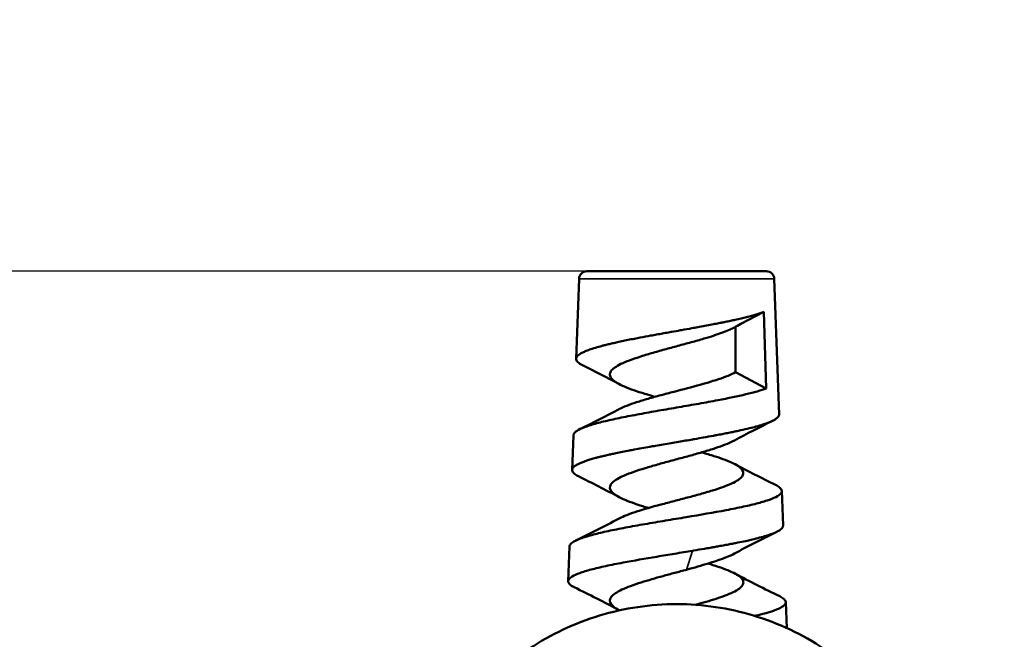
# Model space of a CAD drawing. Header units: millimetres. Extents: x 38 to 2514, y 38 to 1622.
# Tile 76 of 244: x 1033 to 1095, y 962 to 1001. Entities that reach past the tile are written whole.
import ezdxf

# ---------------------------------------------------------------- set-up
doc = ezdxf.new("R2010")
doc.units = ezdxf.units.MM
doc.header["$LTSCALE"] = 7.692308
for name, color, linetype, lineweight in [('Dimension (ISO)', 7, 'Continuous', 25), ('Visible (ISO)', 7, 'Continuous', 50), ('Visible Narrow (ISO)', 7, 'Continuous', 35)]:
    doc.layers.add(name, color=color, linetype=linetype, lineweight=lineweight)
doc.styles.add('Note Text (ANSI)', font='tahoma.ttf')
doc.dimstyles.new('Default (ISO)', dxfattribs={"dimscale": 7.692308, "dimtxt": 1, "dimasz": 2.5, "dimexe": 3.175, "dimexo": 0, "dimgap": 0.762, "dimtad": 1, "dimrnd": 1e-08, "dimzin": 0, "dimdsep": 46, "dimtxsty": 'Note Text (ANSI)', "dimcen": 0.09, "dimdle": 10, "dimclrd": 1, "dimclre": 1, "dimclrt": 1, "dimazin": 0, "dimtfac": 3.5052, "dimtmove": 0, "dimatfit": 3, "dimfxl": 1, "dimtolj": 1, "dimtzin": 0, "dimlwd": -1, "dimlwe": -1, "dimarcsym": 0})

# ---------------------------------------------------------------- blocks, each defined once
blk = doc.blocks.new('*D9')
at = {"layer": 'Defpoints', "color": 0, "transparency": 16777216}
for p in [(731.808, 985.543), (1068.963, 985.543), (1021.115, 675.243)]:
    blk.add_point(p, dxfattribs=at)
at = {"layer": 'Dimension (ISO)', "color": 1, "transparency": 16777216}
for p, q in [((1068.963, 985.543), (707.385, 985.543)), ((731.808, 694.473), (731.808, 966.312)), ((1021.115, 675.243), (707.385, 675.243))]:
    blk.add_line(p, q, dxfattribs=at)
for points in [[(728.603, 966.312), (735.014, 966.312), (731.808, 985.543)], [(728.603, 694.473), (735.014, 694.473), (731.808, 675.243)]]:
    blk.add_solid(points, dxfattribs=at)
at = {"layer": 'Dimension (ISO)', "color": 1, "transparency": 16777216, "insert": (715.883, 776.937), "char_height": 7.69231, "attachment_point": 1, "rotation": 90, "style": 'Note Text (ANSI)'}
blk.add_mtext('\\A1;310.30 mm [12.217 in]', dxfattribs=at)
blk = doc.blocks.new('*D19')
at = {"layer": 'Defpoints', "color": 0, "transparency": 16777216}
for p in [(1132.115, 1063.33), (1017.115, 770.693), (1132.115, 770.693)]:
    blk.add_point(p, dxfattribs=at)
at = {"layer": 'Dimension (ISO)', "color": 1, "transparency": 16777216}
for p, q in [((1017.115, 770.693), (1017.115, 1087.753)), ((1132.115, 770.693), (1132.115, 1087.753)), ((1036.346, 1063.33), (1112.885, 1063.33))]:
    blk.add_line(p, q, dxfattribs=at)
for points in [[(1036.346, 1066.535), (1036.346, 1060.125), (1017.115, 1063.33)], [(1112.885, 1066.535), (1112.885, 1060.125), (1132.115, 1063.33)]]:
    blk.add_solid(points, dxfattribs=at)
at = {"layer": 'Dimension (ISO)', "color": 1, "transparency": 16777216, "insert": (1024.38, 1079.255), "char_height": 7.69231, "attachment_point": 1, "style": 'Note Text (ANSI)'}
blk.add_mtext('\\A1;115.00 mm [4.528 in]', dxfattribs=at)

msp = doc.modelspace()

# ---------------------------------------------------------------- linework, layer by layer
at = {"layer": 'Visible (ISO)'}
for p, q in [((1068.474, 985.07), (1068.294, 980.038)), ((1080.268, 985.543), (1068.963, 985.543)), ((1080.757, 985.07), (1081.062, 976.538)), ((1078.654, 982.228), (1080.105, 982.994)), ((1080.105, 982.994), (1080.257, 978.173)), ((1078.324, 979.194), (1078.324, 982.052)), ((1080.257, 978.173), (1078.324, 979.194)), ((1068.122, 975.217), (1068.044, 973.038)), ((1078.805, 975.571), (1078.805, 975.571)), ((1081.234, 971.718), (1081.312, 969.537)), ((1067.872, 968.218), (1067.794, 966.038)), ((1075.458, 967.462), (1075.458, 967.462)), ((1081.484, 964.718), (1081.542, 963.091))]:
    msp.add_line(p, q, dxfattribs=at)
for centre, start, end in [((1068.963, 985.053), 90, 177.95459), ((1080.268, 985.053), 2.04541, 90)]:
    msp.add_arc(centre, 0.49, start, end, dxfattribs=at)
for points, knots in [([(1079.019, 982.663), (1078.797, 982.606), (1078.557, 982.549), (1078.303, 982.493), (1078.205, 982.471), (1078.105, 982.449), (1078.003, 982.427), (1077.899, 982.405), (1077.793, 982.383), (1077.686, 982.361), (1077.614, 982.346), (1077.542, 982.331), (1077.468, 982.316), (1077.432, 982.309), (1077.395, 982.302), (1077.357, 982.294), (1077.246, 982.272), (1077.134, 982.25), (1077.02, 982.228), (1076.958, 982.216), (1076.895, 982.204), (1076.832, 982.192), (1076.687, 982.164), (1076.541, 982.137), (1076.393, 982.109), (1076.243, 982.081), (1076.092, 982.053), (1075.94, 982.026), (1075.82, 982.004), (1075.7, 981.982), (1075.579, 981.96), (1075.365, 981.921), (1075.15, 981.883), (1074.933, 981.844), (1074.903, 981.839), (1074.872, 981.833), (1074.841, 981.828), (1074.667, 981.797), (1074.493, 981.766), (1074.318, 981.735), (1074.305, 981.732), (1074.293, 981.73), (1074.28, 981.728), (1074.157, 981.706), (1074.033, 981.684), (1073.91, 981.662), (1073.786, 981.64), (1073.663, 981.618), (1073.54, 981.596), (1073.418, 981.574), (1073.296, 981.551), (1073.175, 981.529), (1073.11, 981.518), (1073.046, 981.506), (1072.981, 981.494), (1072.758, 981.453), (1072.539, 981.412), (1072.324, 981.371), (1072.268, 981.36), (1072.212, 981.35), (1072.156, 981.339), (1072.022, 981.313), (1071.89, 981.287), (1071.761, 981.262), (1071.625, 981.235), (1071.492, 981.208), (1071.362, 981.181), (1071.233, 981.154), (1071.107, 981.128), (1070.983, 981.101), (1070.874, 981.077), (1070.767, 981.054), (1070.662, 981.03), (1070.568, 981.009), (1070.477, 980.987), (1070.387, 980.966), (1070.298, 980.945), (1070.211, 980.923), (1070.126, 980.902), (1070.057, 980.885), (1069.989, 980.867), (1069.924, 980.85), (1069.908, 980.846), (1069.893, 980.842), (1069.879, 980.838), (1069.824, 980.824), (1069.771, 980.809), (1069.719, 980.795), (1069.568, 980.752), (1069.427, 980.71), (1069.298, 980.668), (1069.189, 980.632), (1069.088, 980.597), (1068.996, 980.561), (1068.907, 980.527), (1068.826, 980.493), (1068.754, 980.459), (1068.685, 980.426), (1068.624, 980.394), (1068.57, 980.361), (1068.567, 980.359), (1068.564, 980.358), (1068.561, 980.356), (1068.546, 980.347), (1068.532, 980.337), (1068.518, 980.328), (1068.475, 980.3), (1068.438, 980.271), (1068.408, 980.243), (1068.377, 980.214), (1068.353, 980.186), (1068.335, 980.157), (1068.321, 980.137), (1068.311, 980.116), (1068.305, 980.096), (1068.293, 980.062), (1068.291, 980.029), (1068.297, 979.996), (1068.303, 979.962), (1068.317, 979.929), (1068.34, 979.895), (1068.345, 979.888), (1068.351, 979.88), (1068.357, 979.872), (1068.36, 979.869), (1068.362, 979.867), (1068.364, 979.864), (1068.39, 979.833), (1068.423, 979.803), (1068.463, 979.772), (1068.502, 979.743), (1068.548, 979.713), (1068.6, 979.683), (1068.63, 979.666), (1068.662, 979.649), (1068.696, 979.631), (1068.697, 979.631), (1068.698, 979.63), (1068.699, 979.63)], [0, 0, 0, 0, 0.0481599, 0.0481599, 0.0481599, 0.0666667, 0.0666667, 0.0666667, 0.0854525, 0.0854525, 0.0854525, 0.0979548, 0.0979548, 0.0979548, 0.1042371, 0.1042371, 0.1042371, 0.1230426, 0.1230426, 0.1230426, 0.1333333, 0.1333333, 0.1333333, 0.1570593, 0.1570593, 0.1570593, 0.1810873, 0.1810873, 0.1810873, 0.2, 0.2, 0.2, 0.2333333, 0.2333333, 0.2333333, 0.2380546, 0.2380546, 0.2380546, 0.2647501, 0.2647501, 0.2647501, 0.2666667, 0.2666667, 0.2666667, 0.2855243, 0.2855243, 0.2855243, 0.3043701, 0.3043701, 0.3043701, 0.3232207, 0.3232207, 0.3232207, 0.3333333, 0.3333333, 0.3333333, 0.3684815, 0.3684815, 0.3684815, 0.3777333, 0.3777333, 0.3777333, 0.4, 0.4, 0.4, 0.4232589, 0.4232589, 0.4232589, 0.4463001, 0.4463001, 0.4463001, 0.4666667, 0.4666667, 0.4666667, 0.4847947, 0.4847947, 0.4847947, 0.5029038, 0.5029038, 0.5029038, 0.5176243, 0.5176243, 0.5176243, 0.5210106, 0.5210106, 0.5210106, 0.5333333, 0.5333333, 0.5333333, 0.5694365, 0.5694365, 0.5694365, 0.6, 0.6, 0.6, 0.6293232, 0.6293232, 0.6293232, 0.6571999, 0.6571999, 0.6571999, 0.6586801, 0.6586801, 0.6586801, 0.6666667, 0.6666667, 0.6666667, 0.6911772, 0.6911772, 0.6911772, 0.715694, 0.715694, 0.715694, 0.7333333, 0.7333333, 0.7333333, 0.762082, 0.762082, 0.762082, 0.7908882, 0.7908882, 0.7908882, 0.7974826, 0.7974826, 0.7974826, 0.8, 0.8, 0.8, 0.8262611, 0.8262611, 0.8262611, 0.8520697, 0.8520697, 0.8520697, 0.8666667, 0.8666667, 0.8666667, 0.8670842, 0.8670842, 0.8670842, 0.8670842]), ([(1080.105, 982.994), (1079.962, 982.938), (1079.799, 982.883), (1079.436, 982.773), (1079.236, 982.718), (1079.019, 982.663)], [0.0000007, 0.0000007, 0.0000007, 0.0000007, 0.0938911, 0.0938911, 0.1877948, 0.1877948, 0.1877948, 0.1877948]), ([(1078.25, 982.012), (1078.169, 981.968), (1078.079, 981.924), (1077.853, 981.823), (1077.712, 981.765), (1077.255, 981.592), (1076.906, 981.477), (1076.274, 981.286), (1076.01, 981.21), (1075.466, 981.058), (1075.187, 980.982), (1074.624, 980.829), (1074.341, 980.754), (1073.921, 980.639), (1073.782, 980.601), (1073.37, 980.487), (1073.104, 980.411), (1072.72, 980.297), (1072.596, 980.259), (1071.988, 980.069), (1071.566, 979.918), (1070.897, 979.614), (1070.657, 979.463), (1070.463, 979.234), (1070.426, 979.158), (1070.409, 979.006), (1070.429, 978.93), (1070.501, 978.816), (1070.532, 978.778), (1070.722, 978.588), (1070.982, 978.437), (1071.687, 978.132), (1072.125, 977.981), (1072.823, 977.768), (1073.032, 977.706), (1073.248, 977.645)], [0.0158, 0.0158, 0.0158, 0.0158, 0.06639, 0.06639, 0.133055, 0.133055, 0.265682, 0.265682, 0.353549, 0.353549, 0.441244, 0.441244, 0.52894, 0.52894, 0.572896, 0.572896, 0.660345, 0.660345, 0.7042, 0.7042, 0.879646, 0.879646, 1.055132, 1.055132, 1.143204, 1.143204, 1.230649, 1.230649, 1.274494, 1.274494, 1.449945, 1.449945, 1.625435, 1.625435, 1.696368, 1.696368, 1.696368, 1.696368]), ([(1070.95, 976.846), (1070.96, 976.851), (1070.971, 976.857), (1071.124, 976.937), (1071.29, 977.01), (1071.664, 977.157), (1071.872, 977.23), (1072.323, 977.377), (1072.565, 977.451), (1073.075, 977.598), (1073.34, 977.671), (1073.888, 977.818), (1074.168, 977.891), (1075.014, 978.112), (1075.577, 978.258), (1076.34, 978.471), (1076.567, 978.537), (1076.945, 978.652), (1077.1, 978.701), (1077.469, 978.824), (1077.671, 978.898), (1078.033, 979.046), (1078.191, 979.12), (1078.324, 979.194)], [4.9383303, 4.9383303, 4.9383303, 4.9383303, 4.9451919, 4.9451919, 5.0326482, 5.0326482, 5.119801, 5.119801, 5.2073603, 5.2073603, 5.2945388, 5.2945388, 5.3821547, 5.3821547, 5.5570695, 5.5570695, 5.635264, 5.635264, 5.6937875, 5.6937875, 5.7819189, 5.7819189, 5.8698059, 5.8698059, 5.8698059, 5.8698059]), ([(1080.257, 978.173), (1080.092, 978.112), (1079.902, 978.05), (1079.473, 977.926), (1079.236, 977.865), (1078.46, 977.679), (1077.863, 977.556), (1076.829, 977.359), (1076.427, 977.285), (1075.602, 977.139), (1075.182, 977.066), (1074.336, 976.919), (1073.912, 976.846), (1073.077, 976.699), (1072.667, 976.626), (1071.875, 976.48), (1071.495, 976.406), (1070.956, 976.296), (1070.782, 976.26), (1070.279, 976.15), (1069.97, 976.077), (1069.414, 975.93), (1069.168, 975.857), (1068.75, 975.71), (1068.577, 975.637), (1068.312, 975.491), (1068.219, 975.417), (1068.139, 975.302), (1068.123, 975.26), (1068.122, 975.217)], [-9.132819, -9.132819, -9.132819, -9.132819, -9.024747, -9.024747, -8.916648, -8.916648, -8.699656, -8.699656, -8.570757, -8.570757, -8.441873, -8.441873, -8.312798, -8.312798, -8.183682, -8.183682, -8.054413, -8.054413, -7.989642, -7.989642, -7.859981, -7.859981, -7.730212, -7.730212, -7.600496, -7.600496, -7.470557, -7.470557, -7.395538, -7.395538, -7.395538, -7.395538]), ([(1081.062, 976.538), (1081.062, 976.526), (1081.062, 976.515), (1081.06, 976.503), (1081.058, 976.486), (1081.053, 976.468), (1081.046, 976.451), (1081.04, 976.437), (1081.033, 976.423), (1081.024, 976.41), (1081.015, 976.394), (1081.003, 976.379), (1080.99, 976.364), (1080.963, 976.333), (1080.929, 976.302), (1080.887, 976.271), (1080.847, 976.241), (1080.799, 976.21), (1080.744, 976.18), (1080.716, 976.164), (1080.685, 976.148), (1080.653, 976.132), (1080.609, 976.111), (1080.562, 976.089), (1080.512, 976.068), (1080.462, 976.046), (1080.408, 976.025), (1080.351, 976.003), (1080.315, 975.989), (1080.277, 975.976), (1080.239, 975.962), (1080.216, 975.954), (1080.194, 975.946), (1080.171, 975.938), (1080.13, 975.924), (1080.087, 975.91), (1080.043, 975.897), (1079.908, 975.853), (1079.761, 975.81), (1079.603, 975.767), (1079.474, 975.733), (1079.338, 975.698), (1079.196, 975.663)], [0.7499479, 0.7499479, 0.7499479, 0.7499479, 0.7598263, 0.7598263, 0.7598263, 0.7749351, 0.7749351, 0.7749351, 0.7867411, 0.7867411, 0.7867411, 0.8, 0.8, 0.8, 0.8268096, 0.8268096, 0.8268096, 0.8529633, 0.8529633, 0.8529633, 0.8666667, 0.8666667, 0.8666667, 0.8849394, 0.8849394, 0.8849394, 0.9031947, 0.9031947, 0.9031947, 0.9148114, 0.9148114, 0.9148114, 0.9214481, 0.9214481, 0.9214481, 0.9333333, 0.9333333, 0.9333333, 0.9700976, 0.9700976, 0.9700976, 1, 1, 1, 1]), ([(1079.196, 975.663), (1079.023, 975.62), (1078.839, 975.578), (1078.647, 975.535), (1078.553, 975.514), (1078.457, 975.494), (1078.359, 975.473), (1078.289, 975.458), (1078.217, 975.443), (1078.145, 975.428), (1078.038, 975.407), (1077.929, 975.385), (1077.818, 975.363), (1077.707, 975.341), (1077.594, 975.319), (1077.479, 975.297), (1077.364, 975.275), (1077.247, 975.253), (1077.13, 975.231), (1077.062, 975.218), (1076.994, 975.206), (1076.926, 975.193), (1076.718, 975.155), (1076.506, 975.116), (1076.291, 975.078), (1076.115, 975.047), (1075.937, 975.015), (1075.758, 974.984), (1075.71, 974.976), (1075.662, 974.968), (1075.614, 974.959), (1075.326, 974.909), (1075.034, 974.859), (1074.741, 974.809), (1074.582, 974.782), (1074.422, 974.755), (1074.263, 974.727), (1074.1, 974.699), (1073.937, 974.671), (1073.774, 974.643), (1073.612, 974.615), (1073.45, 974.587), (1073.29, 974.559), (1073.166, 974.538), (1073.042, 974.516), (1072.92, 974.494), (1072.755, 974.465), (1072.591, 974.436), (1072.43, 974.407), (1072.269, 974.378), (1072.109, 974.349), (1071.953, 974.319), (1071.85, 974.3), (1071.748, 974.281), (1071.648, 974.262), (1071.499, 974.234), (1071.354, 974.205), (1071.211, 974.177), (1071.071, 974.149), (1070.933, 974.121), (1070.798, 974.092), (1070.697, 974.071), (1070.597, 974.05), (1070.5, 974.029), (1070.466, 974.021), (1070.433, 974.014), (1070.4, 974.007), (1070.342, 973.994), (1070.286, 973.981), (1070.23, 973.968), (1070.141, 973.948), (1070.055, 973.928), (1069.972, 973.908), (1069.888, 973.888), (1069.806, 973.868), (1069.727, 973.848), (1069.656, 973.83), (1069.587, 973.812), (1069.52, 973.794), (1069.419, 973.766), (1069.323, 973.739), (1069.232, 973.712), (1069.14, 973.685), (1069.053, 973.658), (1068.971, 973.63), (1068.901, 973.607), (1068.836, 973.584), (1068.774, 973.561), (1068.735, 973.547), (1068.697, 973.532), (1068.661, 973.518), (1068.622, 973.502), (1068.586, 973.487), (1068.551, 973.471), (1068.484, 973.442), (1068.423, 973.413), (1068.369, 973.383), (1068.337, 973.365), (1068.306, 973.348), (1068.278, 973.33), (1068.247, 973.309), (1068.218, 973.289), (1068.192, 973.268), (1068.166, 973.248), (1068.144, 973.227), (1068.125, 973.206), (1068.106, 973.186), (1068.09, 973.165), (1068.078, 973.145), (1068.068, 973.128), (1068.06, 973.112), (1068.055, 973.095), (1068.047, 973.073), (1068.043, 973.051), (1068.044, 973.029), (1068.044, 973.02), (1068.044, 973.011), (1068.046, 973.001), (1068.051, 972.97), (1068.064, 972.938), (1068.085, 972.906), (1068.094, 972.892), (1068.105, 972.878), (1068.118, 972.864), (1068.143, 972.835), (1068.174, 972.807), (1068.211, 972.779), (1068.248, 972.751), (1068.291, 972.723), (1068.34, 972.695), (1068.37, 972.678), (1068.403, 972.661), (1068.438, 972.643)], [0, 0, 0, 0, 0.0363514, 0.0363514, 0.0363514, 0.0540079, 0.0540079, 0.0540079, 0.0666667, 0.0666667, 0.0666667, 0.0853279, 0.0853279, 0.0853279, 0.1039801, 0.1039801, 0.1039801, 0.1226405, 0.1226405, 0.1226405, 0.1333333, 0.1333333, 0.1333333, 0.1659894, 0.1659894, 0.1659894, 0.1928402, 0.1928402, 0.1928402, 0.2, 0.2, 0.2, 0.2431382, 0.2431382, 0.2431382, 0.2666667, 0.2666667, 0.2666667, 0.2907094, 0.2907094, 0.2907094, 0.3147435, 0.3147435, 0.3147435, 0.3333333, 0.3333333, 0.3333333, 0.358402, 0.358402, 0.358402, 0.3834793, 0.3834793, 0.3834793, 0.4, 0.4, 0.4, 0.4243916, 0.4243916, 0.4243916, 0.4484968, 0.4484968, 0.4484968, 0.4666667, 0.4666667, 0.4666667, 0.4729082, 0.4729082, 0.4729082, 0.4837633, 0.4837633, 0.4837633, 0.5008482, 0.5008482, 0.5008482, 0.5179479, 0.5179479, 0.5179479, 0.5333333, 0.5333333, 0.5333333, 0.5565556, 0.5565556, 0.5565556, 0.5801175, 0.5801175, 0.5801175, 0.6, 0.6, 0.6, 0.6125541, 0.6125541, 0.6125541, 0.625921, 0.625921, 0.625921, 0.6513688, 0.6513688, 0.6513688, 0.6666667, 0.6666667, 0.6666667, 0.6842099, 0.6842099, 0.6842099, 0.7017395, 0.7017395, 0.7017395, 0.7192775, 0.7192775, 0.7192775, 0.7333333, 0.7333333, 0.7333333, 0.7522653, 0.7522653, 0.7522653, 0.7601681, 0.7601681, 0.7601681, 0.7877458, 0.7877458, 0.7877458, 0.8, 0.8, 0.8, 0.8244275, 0.8244275, 0.8244275, 0.8485565, 0.8485565, 0.8485565, 0.8634722, 0.8634722, 0.8634722, 0.8634722]), ([(1078.251, 974.896), (1078.231, 974.885), (1078.211, 974.875), (1078.041, 974.788), (1077.869, 974.711), (1077.482, 974.559), (1077.269, 974.483), (1076.808, 974.331), (1076.562, 974.255), (1076.045, 974.103), (1075.776, 974.027), (1075.224, 973.875), (1074.941, 973.799), (1074.517, 973.684), (1074.376, 973.646), (1073.954, 973.532), (1073.677, 973.456), (1073.136, 973.304), (1072.875, 973.228), (1072.378, 973.076), (1072.144, 973), (1071.71, 972.848), (1071.511, 972.772), (1071.159, 972.62), (1071.006, 972.544), (1070.748, 972.391), (1070.644, 972.315), (1070.493, 972.163), (1070.445, 972.087), (1070.386, 971.857), (1070.462, 971.706), (1070.695, 971.514), (1070.748, 971.476), (1070.928, 971.362), (1071.073, 971.286), (1071.409, 971.133), (1071.599, 971.057), (1072.02, 970.905), (1072.249, 970.829), (1072.607, 970.717), (1072.723, 970.682), (1072.841, 970.647)], [2.753693, 2.753693, 2.753693, 2.753693, 2.766038, 2.766038, 2.854041, 2.854041, 2.941456, 2.941456, 3.029252, 3.029252, 3.116774, 3.116774, 3.204906, 3.204906, 3.248696, 3.248696, 3.336381, 3.336381, 3.424084, 3.424084, 3.511654, 3.511654, 3.59954, 3.59954, 3.687058, 3.687058, 3.775214, 3.775214, 3.862726, 3.862726, 4.039447, 4.039447, 4.08334, 4.08334, 4.171279, 4.171279, 4.258796, 4.258796, 4.346965, 4.346965, 4.387553, 4.387553, 4.387553, 4.387553]), ([(1070.949, 969.962), (1071.062, 970.023), (1071.193, 970.083), (1071.515, 970.218), (1071.713, 970.291), (1072.039, 970.402), (1072.152, 970.438), (1072.738, 970.623), (1073.268, 970.769), (1074.101, 970.99), (1074.381, 971.063), (1074.945, 971.211), (1075.227, 971.284), (1075.778, 971.431), (1076.047, 971.504), (1076.562, 971.651), (1076.808, 971.725), (1077.268, 971.872), (1077.481, 971.945), (1077.867, 972.092), (1078.04, 972.165), (1078.336, 972.312), (1078.459, 972.386), (1078.654, 972.532), (1078.725, 972.606), (1078.852, 972.827), (1078.824, 972.972), (1078.65, 973.157), (1078.608, 973.193), (1078.463, 973.303), (1078.34, 973.376), (1078.045, 973.523), (1077.873, 973.597), (1077.487, 973.744), (1077.275, 973.817), (1076.815, 973.964), (1076.568, 974.038), (1076.27, 974.123), (1076.229, 974.134), (1076.189, 974.146)], [2.20666, 2.20666, 2.20666, 2.20666, 2.278912, 2.278912, 2.366395, 2.366395, 2.41008, 2.41008, 2.585761, 2.585761, 2.672971, 2.672971, 2.760609, 2.760609, 2.84782, 2.84782, 2.935233, 2.935233, 3.022377, 3.022377, 3.109927, 3.109927, 3.1971, 3.1971, 3.284709, 3.284709, 3.459614, 3.459614, 3.50327, 3.50327, 3.59043, 3.59043, 3.678002, 3.678002, 3.765177, 3.765177, 3.852794, 3.852794, 3.8664, 3.8664, 3.8664, 3.8664]), ([(1080.838, 972.099), (1080.947, 972.045), (1081.034, 971.991), (1081.142, 971.9), (1081.176, 971.864), (1081.244, 971.754), (1081.246, 971.681), (1081.165, 971.534), (1081.082, 971.461), (1080.833, 971.314), (1080.667, 971.242), (1080.259, 971.095), (1080.017, 971.022), (1079.603, 970.912), (1079.457, 970.875), (1078.994, 970.766), (1078.655, 970.693), (1078.109, 970.583), (1077.921, 970.546), (1076.952, 970.362), (1076.101, 970.217), (1074.787, 969.996), (1074.346, 969.923), (1073.471, 969.776), (1073.039, 969.703), (1072.198, 969.557), (1071.791, 969.484), (1071.015, 969.337), (1070.648, 969.264), (1069.969, 969.118), (1069.658, 969.045), (1069.101, 968.898), (1068.857, 968.825), (1068.235, 968.605), (1067.98, 968.459), (1067.882, 968.281), (1067.873, 968.249), (1067.872, 968.218)], [-5.530497, -5.530497, -5.530497, -5.530497, -5.433168, -5.433168, -5.366898, -5.366898, -5.234271, -5.234271, -5.101513, -5.101513, -4.968794, -4.968794, -4.835869, -4.835869, -4.769259, -4.769259, -4.635876, -4.635876, -4.569182, -4.569182, -4.301038, -4.301038, -4.167082, -4.167082, -4.033243, -4.033243, -3.899188, -3.899188, -3.76498, -3.76498, -3.630823, -3.630823, -3.496173, -3.496173, -3.225729, -3.225729, -3.167297, -3.167297, -3.167297, -3.167297]), ([(1081.312, 969.537), (1081.313, 969.522), (1081.311, 969.507), (1081.308, 969.492), (1081.301, 969.458), (1081.284, 969.423), (1081.258, 969.389), (1081.251, 969.38), (1081.243, 969.371), (1081.235, 969.363), (1081.205, 969.329), (1081.165, 969.295), (1081.115, 969.26), (1081.067, 969.227), (1081.01, 969.194), (1080.945, 969.16), (1080.925, 969.15), (1080.904, 969.14), (1080.883, 969.13), (1080.875, 969.126), (1080.866, 969.122), (1080.858, 969.118), (1080.816, 969.099), (1080.771, 969.08), (1080.723, 969.061), (1080.666, 969.037), (1080.605, 969.014), (1080.54, 968.991), (1080.474, 968.968), (1080.405, 968.945), (1080.333, 968.922), (1080.306, 968.913), (1080.279, 968.905), (1080.251, 968.896), (1080.124, 968.857), (1079.987, 968.818), (1079.84, 968.779), (1079.694, 968.74), (1079.538, 968.701), (1079.373, 968.662)], [0.7497373, 0.7497373, 0.7497373, 0.7497373, 0.7627708, 0.7627708, 0.7627708, 0.7924219, 0.7924219, 0.7924219, 0.8, 0.8, 0.8, 0.8293181, 0.8293181, 0.8293181, 0.8580014, 0.8580014, 0.8580014, 0.8666667, 0.8666667, 0.8666667, 0.8699595, 0.8699595, 0.8699595, 0.8864767, 0.8864767, 0.8864767, 0.9062744, 0.9062744, 0.9062744, 0.9260698, 0.9260698, 0.9260698, 0.9333333, 0.9333333, 0.9333333, 0.9666667, 0.9666667, 0.9666667, 1, 1, 1, 1]), ([(1079.373, 968.662), (1079.326, 968.652), (1079.279, 968.641), (1079.232, 968.63), (1079.108, 968.601), (1078.981, 968.573), (1078.848, 968.545), (1078.681, 968.509), (1078.506, 968.473), (1078.324, 968.437), (1078.307, 968.434), (1078.289, 968.43), (1078.272, 968.427), (1078.167, 968.406), (1078.06, 968.385), (1077.951, 968.365), (1077.842, 968.344), (1077.731, 968.323), (1077.618, 968.302), (1077.506, 968.281), (1077.392, 968.26), (1077.276, 968.24), (1077.182, 968.222), (1077.086, 968.205), (1076.99, 968.188), (1076.901, 968.173), (1076.811, 968.157), (1076.72, 968.141), (1076.604, 968.121), (1076.488, 968.101), (1076.371, 968.081), (1076.142, 968.042), (1075.911, 968.003), (1075.678, 967.964), (1075.657, 967.96), (1075.636, 967.957), (1075.614, 967.953)], [0, 0, 0, 0, 0.0465775, 0.0465775, 0.0465775, 0.1666667, 0.1666667, 0.1666667, 0.3187797, 0.3187797, 0.3187797, 0.3333333, 0.3333333, 0.3333333, 0.4206313, 0.4206313, 0.4206313, 0.50787, 0.50787, 0.50787, 0.5951523, 0.5951523, 0.5951523, 0.6666667, 0.6666667, 0.6666667, 0.7334652, 0.7334652, 0.7334652, 0.8186404, 0.8186404, 0.8186404, 0.9847628, 0.9847628, 0.9847628, 0.9999999, 0.9999999, 0.9999999, 0.9999999]), ([(1068.173, 965.658), (1068.163, 965.663), (1068.154, 965.668), (1068.073, 965.709), (1068.012, 965.746), (1067.863, 965.856), (1067.808, 965.929), (1067.79, 966.039), (1067.795, 966.076), (1067.844, 966.185), (1067.921, 966.258), (1068.159, 966.405), (1068.32, 966.478), (1068.723, 966.624), (1068.963, 966.697), (1069.513, 966.844), (1069.822, 966.917), (1070.499, 967.063), (1070.865, 967.136), (1071.912, 967.334), (1072.628, 967.457), (1073.74, 967.643), (1074.115, 967.705), (1074.867, 967.829), (1075.243, 967.891), (1075.614, 967.953)], [-1.419506, -1.419506, -1.419506, -1.419506, -1.410218, -1.410218, -1.341971, -1.341971, -1.205561, -1.205561, -1.137376, -1.137376, -1.001279, -1.001279, -0.865399, -0.865399, -0.729509, -0.729509, -0.593865, -0.593865, -0.458144, -0.458144, -0.228657, -0.228657, -0.114312, -0.114312, -0.000014, -0.000014, -0.000014, -0.000014]), ([(1078.252, 967.78), (1078.111, 967.704), (1077.944, 967.627), (1077.43, 967.419), (1077.045, 967.288), (1076.401, 967.091), (1076.178, 967.025), (1075.716, 966.894), (1075.478, 966.828), (1075.237, 966.762)], [5.4905912, 5.4905912, 5.4905912, 5.4905912, 5.5790605, 5.5790605, 5.7308842, 5.7308842, 5.8063821, 5.8063821, 5.8822651, 5.8822651, 5.8822651, 5.8822651]), ([(1075.789, 964.552), (1075.846, 964.567), (1075.902, 964.582), (1076.193, 964.662), (1076.42, 964.727), (1077.071, 964.92), (1077.461, 965.049), (1078.158, 965.326), (1078.439, 965.473), (1078.699, 965.694), (1078.758, 965.767), (1078.821, 965.914), (1078.824, 965.988), (1078.785, 966.098), (1078.766, 966.135), (1078.631, 966.319), (1078.412, 966.466), (1077.777, 966.761), (1077.368, 966.908), (1076.792, 967.086), (1076.691, 967.117), (1076.587, 967.148)], [0.058531, 0.058531, 0.058531, 0.058531, 0.076907, 0.076907, 0.15354, 0.15354, 0.307458, 0.307458, 0.483123, 0.483123, 0.570337, 0.570337, 0.657952, 0.657952, 0.701614, 0.701614, 0.877319, 0.877319, 1.052951, 1.052951, 1.089515, 1.089515, 1.089515, 1.089515]), ([(1075.237, 966.762), (1074.992, 966.696), (1074.745, 966.629), (1074.249, 966.495), (1074.003, 966.429), (1073.274, 966.228), (1072.81, 966.095), (1071.91, 965.809), (1071.495, 965.658), (1071.01, 965.429), (1070.871, 965.353), (1070.648, 965.201), (1070.562, 965.125), (1070.476, 965.011), (1070.454, 964.973), (1070.379, 964.782), (1070.434, 964.631), (1070.7, 964.386), (1070.84, 964.294), (1071.017, 964.201)], [0.0000063, 0.0000063, 0.0000063, 0.0000063, 0.0768726, 0.0768726, 0.1539369, 0.1539369, 0.3080984, 0.3080984, 0.4838152, 0.4838152, 0.5717706, 0.5717706, 0.6593688, 0.6593688, 0.703222, 0.703222, 0.8789102, 0.8789102, 0.9856993, 0.9856993, 0.9856993, 0.9856993]), ([(1081.1, 965.086), (1081.22, 965.027), (1081.312, 964.968), (1081.416, 964.872), (1081.445, 964.836), (1081.498, 964.726), (1081.49, 964.653), (1081.384, 964.506), (1081.286, 964.434), (1080.865, 964.214), (1080.415, 964.067), (1079.731, 963.898), (1079.636, 963.875), (1079.538, 963.853)], [-1.2260651, -1.2260651, -1.2260651, -1.2260651, -1.1155215, -1.1155215, -1.0469188, -1.0469188, -0.9097814, -0.9097814, -0.772242, -0.772242, -0.4959567, -0.4959567, -0.4530654, -0.4530654, -0.4530654, -0.4530654]), ([(1058.153, 949.443), (1058.184, 949.888), (1058.323, 951.142), (1058.794, 953.168), (1059.704, 955.442), (1060.948, 957.555), (1062.496, 959.46), (1064.314, 961.114), (1066.358, 962.482), (1068.585, 963.533), (1070.943, 964.247), (1073.382, 964.608), (1075.848, 964.608), (1078.287, 964.247), (1080.646, 963.533), (1082.873, 962.482), (1084.917, 961.114), (1086.734, 959.46), (1088.283, 957.555), (1089.526, 955.442), (1090.436, 953.168), (1090.991, 950.783), (1091.115, 949.156), (1091.115, 948.343)], [0.0214813, 0.0214813, 0.0214813, 0.0214813, 0.047619, 0.0952381, 0.1428571, 0.1904762, 0.2380952, 0.2857143, 0.3333333, 0.3809524, 0.4285714, 0.4761905, 0.5238095, 0.5714286, 0.6190476, 0.6666667, 0.7142857, 0.7619048, 0.8095238, 0.8571429, 0.9047619, 0.952381, 1, 1, 1, 1])]:
    msp.add_open_spline(points, degree=3, knots=knots, dxfattribs=at)
for points in [[(1078.654, 982.228), (1078.519, 982.156), (1078.384, 982.085), (1078.25, 982.012)], [(1070.981, 978.454), (1070.23, 978.858), (1069.465, 979.247), (1068.699, 979.63)], [(1068.522, 975.605), (1069.337, 976.009), (1070.15, 976.419), (1070.95, 976.846)], [(1080.645, 976.128), (1079.841, 975.727), (1079.039, 975.32), (1078.251, 974.896)], [(1078.282, 973.404), (1079.123, 972.954), (1079.98, 972.524), (1080.838, 972.099)], [(1070.979, 971.338), (1070.143, 971.788), (1069.292, 972.219), (1068.438, 972.643)], [(1068.262, 968.592), (1069.165, 969.038), (1070.065, 969.49), (1070.949, 969.962)], [(1080.924, 969.15), (1080.026, 968.705), (1079.131, 968.253), (1078.252, 967.78)], [(1078.281, 966.521), (1079.208, 966.026), (1080.153, 965.552), (1081.1, 965.086)], [(1070.981, 964.221), (1070.058, 964.718), (1069.117, 965.191), (1068.173, 965.658)]]:
    msp.add_open_spline(points, degree=3, dxfattribs=at)
at = {"layer": 'Visible Narrow (ISO)'}
for p, q in [((1068.474, 985.07), (1080.757, 985.07)), ((1075.237, 966.762), (1075.614, 967.953))]:
    msp.add_line(p, q, dxfattribs=at)

# ---------------------------------------------------------------- dimensions: what is measured, and where the dimension line sits
at = {"layer": 'Dimension (ISO)', "color": 1, "true_color": 0xff0000}
dim = msp.add_linear_dim(base=(1132.115, 1063.33), p1=(1017.115, 770.693), p2=(1132.115, 770.693), text='<> mm [4.528 in]', dimstyle='Default (ISO)', override={"dimgap": 0.762, "dimdec": 2, "dimpost": '', "dimtol": 0, "dimlim": 0, "dimtp": 0, "dimtm": 0, "dimtdec": 2, "dimtofl": 0, "dimatfit": 1}, dxfattribs=at)
dim.commit()
dim.dimension.update_dxf_attribs({"geometry": '*D19', "text_midpoint": (1074.615, 1063.33), "dimtype": 160})
dim = msp.add_linear_dim(base=(731.808, 985.543), p1=(1021.115, 675.243), p2=(1068.963, 985.543), angle=90, text='<> mm [12.217 in]', dimstyle='Default (ISO)', override={"dimgap": 0.762, "dimdec": 2, "dimpost": '', "dimtol": 0, "dimlim": 0, "dimtp": 0, "dimtm": 0, "dimtdec": 2, "dimtofl": 0, "dimatfit": 1}, dxfattribs=at)
dim.commit()
dim.dimension.update_dxf_attribs({"geometry": '*D9', "text_midpoint": (731.808, 830.393), "dimtype": 160})

doc.saveas('drawing.dxf')
